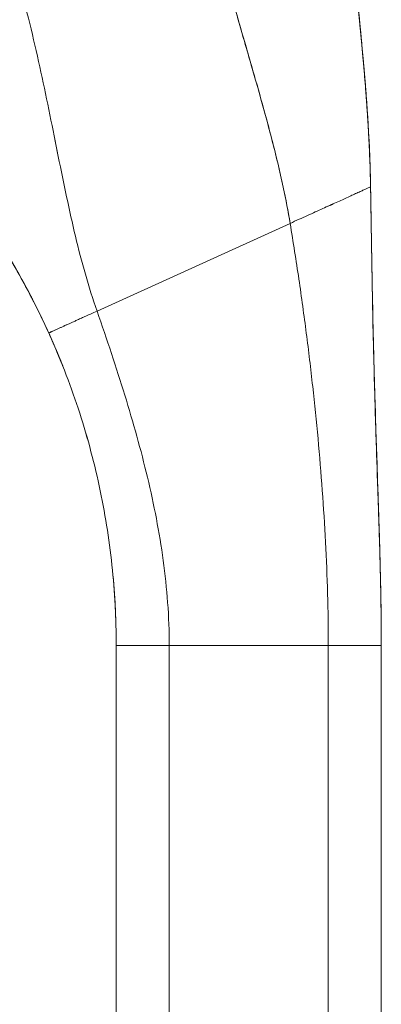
# Model space of a CAD drawing. Header units: inches. Extents: x 16 to 427, y 4 to 276.
# Tile 17 of 111: x 122.517 to 123.323, y 161.859 to 164.051. Entities that reach past the tile are written whole.
import ezdxf

# ---------------------------------------------------------------- set-up
doc = ezdxf.new("R2010")
doc.units = ezdxf.units.IN
doc.header["$LTSCALE"] = 26
doc.header["$MEASUREMENT"] = 0
doc.layers.add('Visible (ANSI)', color=7, linetype='Continuous', lineweight=5)

msp = doc.modelspace()

# ---------------------------------------------------------------- linework, layer by layer
at = {"layer": 'Visible (ANSI)'}
for p, q in [((122.6893, 163.4022), (123.1195, 163.5973)), ((123.1195, 163.5973), (122.6893, 163.4022)), ((122.7321, 161.7314), (122.7321, 162.6575)), ((122.8503, 162.6575), (122.7321, 162.6575)), ((122.8503, 162.6575), (123.2046, 162.6575)), ((122.8503, 162.6575), (122.8503, 161.7314)), ((123.2046, 162.6575), (122.8503, 162.6575)), ((123.2046, 161.7314), (123.2046, 162.6575)), ((123.3227, 162.6575), (123.2046, 162.6575)), ((123.3227, 162.6575), (123.3227, 161.7314))]:
    msp.add_line(p, q, dxfattribs=at)
for points, knots in [([(122.9461, 164.2727), (122.9463, 164.272), (122.9464, 164.2713), (122.9466, 164.2706), (122.9555, 164.2309), (122.9653, 164.1919), (122.9756, 164.1532), (122.9858, 164.1145), (122.9966, 164.0763), (123.0074, 164.0384), (123.0183, 164.0005), (123.0293, 163.9629), (123.04, 163.9255), (123.0507, 163.8882), (123.0611, 163.8511), (123.071, 163.8143), (123.0808, 163.7775), (123.09, 163.741), (123.0982, 163.7048), (123.1064, 163.6686), (123.1136, 163.6327), (123.1195, 163.5973)], [0, 0, 0, 0, 0.002892, 0.002892, 0.002892, 0.169077, 0.169077, 0.169077, 0.335261, 0.335261, 0.335261, 0.501446, 0.501446, 0.501446, 0.667631, 0.667631, 0.667631, 0.833815, 0.833815, 0.833815, 1, 1, 1, 1]), ([(123.1195, 163.5973), (123.1151, 163.624), (123.1099, 163.6508), (123.1041, 163.6779), (123.0983, 163.705), (123.0919, 163.7323), (123.0851, 163.7598), (123.0782, 163.7873), (123.0709, 163.8149), (123.0633, 163.8427), (123.0557, 163.8705), (123.0478, 163.8984), (123.0397, 163.9265), (123.0316, 163.9546), (123.0234, 163.9828), (123.0152, 164.0113), (123.007, 164.0397), (122.9989, 164.0682), (122.9909, 164.097), (122.9828, 164.1258), (122.975, 164.1548), (122.9675, 164.184), (122.96, 164.2133), (122.9528, 164.2428), (122.9461, 164.2727)], [0, 0, 0, 0, 0.125, 0.125, 0.125, 0.25, 0.25, 0.25, 0.375, 0.375, 0.375, 0.5, 0.5, 0.5, 0.625, 0.625, 0.625, 0.75, 0.75, 0.75, 0.875, 0.875, 0.875, 1, 1, 1, 1]), ([(123.2988, 163.6786), (123.2982, 163.7165), (123.2967, 163.7559), (123.2945, 163.7964), (123.2923, 163.8369), (123.2893, 163.8786), (123.2858, 163.9213), (123.2823, 163.9639), (123.2782, 164.0074), (123.2738, 164.0516), (123.2695, 164.0957), (123.2648, 164.1404), (123.2601, 164.1856)], [0, 0, 0, 0, 0.250198, 0.250198, 0.250198, 0.500396, 0.500396, 0.500396, 0.750593, 0.750593, 0.750593, 1, 1, 1, 1]), ([(123.2601, 164.1856), (123.2771, 164.0224), (123.2948, 163.8588), (123.2986, 163.6914), (123.2986, 163.688), (123.2987, 163.6836), (123.2987, 163.6825), (123.2988, 163.681), (123.2988, 163.6805), (123.2988, 163.6797), (123.2988, 163.6795), (123.2988, 163.6791), (123.2988, 163.679), (123.2988, 163.6788), (123.2988, 163.6788), (123.2988, 163.6787)], [0, 0, 0, 0, 1.250402, 1.250402, 1.276292, 1.276292, 1.284105, 1.284105, 1.288011, 1.288011, 1.289964, 1.289964, 1.290941, 1.290941, 1.291234, 1.291234, 1.291234, 1.291234]), ([(123.2601, 164.1856), (123.2633, 164.1548), (123.2665, 164.1241), (123.2696, 164.0938), (123.2733, 164.0568), (123.277, 164.0202), (123.2803, 163.9842), (123.2836, 163.9482), (123.2866, 163.9127), (123.2892, 163.8779), (123.2918, 163.8431), (123.2939, 163.809), (123.2955, 163.7757), (123.2972, 163.7425), (123.2983, 163.7101), (123.2988, 163.6786)], [0, 0, 0, 0, 0.170255, 0.170255, 0.170255, 0.377691, 0.377691, 0.377691, 0.585128, 0.585128, 0.585128, 0.792564, 0.792564, 0.792564, 1, 1, 1, 1]), ([(122.517, 164.1273), (122.5097, 164.12), (122.5021, 164.1125), (122.4945, 164.1049), (122.4865, 164.0969), (122.4785, 164.0888), (122.4705, 164.0808), (122.4681, 164.0784), (122.4657, 164.0761), (122.4633, 164.0737), (122.4573, 164.0676), (122.4513, 164.0616), (122.4453, 164.0557), (122.4366, 164.0469), (122.428, 164.0384), (122.4196, 164.03), (122.4169, 164.0273), (122.4142, 164.0246), (122.4116, 164.0219), (122.4056, 164.0159), (122.3997, 164.01), (122.3938, 164.0042), (122.3852, 163.9956), (122.3768, 163.9872), (122.3687, 163.979), (122.3671, 163.9775), (122.3656, 163.9759), (122.3641, 163.9744), (122.3574, 163.9677), (122.3509, 163.9613), (122.3447, 163.955), (122.3408, 163.9511), (122.337, 163.9473), (122.3333, 163.9436), (122.3295, 163.9399), (122.3259, 163.9362), (122.3224, 163.9327), (122.3188, 163.9291), (122.3153, 163.9256), (122.312, 163.9223), (122.3086, 163.9189), (122.3053, 163.9156), (122.3022, 163.9125), (122.2971, 163.9074), (122.2922, 163.9025), (122.2877, 163.898), (122.2866, 163.8969), (122.2855, 163.8959), (122.2845, 163.8948), (122.2818, 163.8921), (122.2792, 163.8896), (122.2767, 163.8871), (122.2743, 163.8846), (122.2719, 163.8823), (122.2697, 163.88), (122.2675, 163.8778), (122.2654, 163.8757), (122.2634, 163.8738), (122.2627, 163.8731), (122.2621, 163.8725), (122.2615, 163.8719)], [0, 0, 0, 0, 0.070424, 0.070424, 0.070424, 0.144534, 0.144534, 0.144534, 0.166667, 0.166667, 0.166667, 0.223343, 0.223343, 0.223343, 0.306734, 0.306734, 0.306734, 0.333333, 0.333333, 0.333333, 0.393545, 0.393545, 0.393545, 0.482972, 0.482972, 0.482972, 0.5, 0.5, 0.5, 0.574383, 0.574383, 0.574383, 0.620537, 0.620537, 0.620537, 0.666667, 0.666667, 0.666667, 0.713018, 0.713018, 0.713018, 0.759127, 0.759127, 0.759127, 0.833333, 0.833333, 0.833333, 0.850626, 0.850626, 0.850626, 0.895889, 0.895889, 0.895889, 0.940848, 0.940848, 0.940848, 0.985537, 0.985537, 0.985537, 1, 1, 1, 1]), ([(122.2615, 163.8719), (122.2621, 163.8725), (122.2627, 163.8731), (122.2634, 163.8738), (122.2654, 163.8757), (122.2675, 163.8778), (122.2697, 163.88), (122.2719, 163.8823), (122.2743, 163.8846), (122.2767, 163.8871), (122.2792, 163.8896), (122.2818, 163.8921), (122.2845, 163.8948), (122.2855, 163.8959), (122.2866, 163.8969), (122.2877, 163.898), (122.2922, 163.9025), (122.2971, 163.9074), (122.3022, 163.9125), (122.3085, 163.9188), (122.3152, 163.9255), (122.3223, 163.9326), (122.3294, 163.9397), (122.3369, 163.9472), (122.3447, 163.955), (122.3509, 163.9613), (122.3574, 163.9677), (122.3641, 163.9744), (122.3656, 163.9759), (122.3671, 163.9775), (122.3687, 163.979), (122.3768, 163.9872), (122.3852, 163.9956), (122.3938, 164.0042), (122.3997, 164.01), (122.4056, 164.0159), (122.4116, 164.0219), (122.4142, 164.0246), (122.4169, 164.0273), (122.4196, 164.03), (122.428, 164.0384), (122.4366, 164.0469), (122.4453, 164.0557), (122.4512, 164.0616), (122.4572, 164.0676), (122.4633, 164.0736), (122.4657, 164.076), (122.4681, 164.0784), (122.4705, 164.0808), (122.4785, 164.0888), (122.4865, 164.0969), (122.4945, 164.1049), (122.5021, 164.1125), (122.5097, 164.12), (122.517, 164.1273)], [0, 0, 0, 0, 0.014459, 0.014459, 0.014459, 0.059137, 0.059137, 0.059137, 0.104088, 0.104088, 0.104088, 0.149345, 0.149345, 0.149345, 0.166667, 0.166667, 0.166667, 0.24084, 0.24084, 0.24084, 0.33319, 0.33319, 0.33319, 0.425633, 0.425633, 0.425633, 0.5, 0.5, 0.5, 0.517058, 0.517058, 0.517058, 0.606462, 0.606462, 0.606462, 0.666667, 0.666667, 0.666667, 0.693307, 0.693307, 0.693307, 0.776791, 0.776791, 0.776791, 0.833333, 0.833333, 0.833333, 0.855634, 0.855634, 0.855634, 0.929684, 0.929684, 0.929684, 1, 1, 1, 1]), ([(122.6893, 163.4022), (122.6798, 163.4292), (122.6713, 163.4565), (122.6634, 163.4842), (122.6554, 163.5119), (122.6481, 163.5401), (122.6412, 163.5688), (122.6344, 163.5974), (122.6279, 163.6265), (122.6216, 163.6561), (122.6153, 163.6857), (122.6092, 163.7158), (122.603, 163.7462), (122.5969, 163.7767), (122.5907, 163.8077), (122.5844, 163.8389), (122.578, 163.8702), (122.5714, 163.9019), (122.5645, 163.9338), (122.5575, 163.9657), (122.5502, 163.9979), (122.5423, 164.0302), (122.5345, 164.0625), (122.5261, 164.0949), (122.517, 164.1273)], [0, 0, 0, 0, 0.125, 0.125, 0.125, 0.25, 0.25, 0.25, 0.375, 0.375, 0.375, 0.5, 0.5, 0.5, 0.625, 0.625, 0.625, 0.75, 0.75, 0.75, 0.875001, 0.875001, 0.875001, 1, 1, 1, 1]), ([(122.517, 164.1273), (122.5261, 164.0949), (122.5345, 164.0625), (122.5423, 164.0302), (122.5502, 163.9979), (122.5575, 163.9657), (122.5645, 163.9338), (122.5714, 163.9019), (122.578, 163.8703), (122.5844, 163.839), (122.5907, 163.8077), (122.5969, 163.7768), (122.603, 163.7463), (122.6092, 163.7158), (122.6153, 163.6857), (122.6216, 163.6561), (122.6279, 163.6265), (122.6344, 163.5974), (122.6412, 163.5688), (122.6481, 163.5401), (122.6554, 163.5119), (122.6634, 163.4842), (122.6713, 163.4565), (122.6798, 163.4292), (122.6893, 163.4022)], [0, 0, 0, 0, 0.124961, 0.124961, 0.124961, 0.249967, 0.249967, 0.249967, 0.374972, 0.374972, 0.374972, 0.499978, 0.499978, 0.499978, 0.624983, 0.624983, 0.624983, 0.749989, 0.749989, 0.749989, 0.874994, 0.874994, 0.874994, 1, 1, 1, 1]), ([(122.3489, 163.7273), (122.3724, 163.6988), (122.3948, 163.6696), (122.4162, 163.6398), (122.4376, 163.61), (122.458, 163.5795), (122.4773, 163.5484), (122.4967, 163.5173), (122.5151, 163.4855), (122.5325, 163.453), (122.5499, 163.4206), (122.5663, 163.3874), (122.5817, 163.3534)], [0, 0, 0, 0, 0.25, 0.25, 0.25, 0.5, 0.5, 0.5, 0.75, 0.75, 0.75, 1, 1, 1, 1]), ([(122.5817, 163.3534), (122.5712, 163.3766), (122.5602, 163.3995), (122.5487, 163.422), (122.5373, 163.4445), (122.5253, 163.4667), (122.5129, 163.4885), (122.5006, 163.5104), (122.4877, 163.5319), (122.4744, 163.5531), (122.4611, 163.5744), (122.4473, 163.5953), (122.433, 163.6159), (122.4188, 163.6365), (122.4041, 163.6568), (122.3889, 163.6768), (122.3759, 163.6939), (122.3626, 163.7107), (122.3489, 163.7273)], [0, 0, 0, 0, 0.17088, 0.17088, 0.17088, 0.34176, 0.34176, 0.34176, 0.51264, 0.51264, 0.51264, 0.68352, 0.68352, 0.68352, 0.8544, 0.8544, 0.8544, 1, 1, 1, 1]), ([(122.5817, 163.3534), (122.5667, 163.3865), (122.5506, 163.4192), (122.5166, 163.4829), (122.4986, 163.514), (122.4429, 163.604), (122.4026, 163.6609), (122.3592, 163.7147)], [0, 0, 0, 0, 0.276985, 0.276985, 0.55176, 0.55176, 1.089724, 1.089724, 1.089724, 1.089724]), ([(123.2988, 163.6786), (123.2988, 163.6786), (123.2983, 163.6784), (123.2974, 163.678), (123.2965, 163.6776), (123.2951, 163.677), (123.2935, 163.6762), (123.2918, 163.6755), (123.2898, 163.6746), (123.2875, 163.6735), (123.2852, 163.6725), (123.2826, 163.6713), (123.2798, 163.67), (123.2769, 163.6687), (123.2738, 163.6673), (123.2706, 163.6658), (123.2673, 163.6644), (123.2638, 163.6628), (123.2601, 163.6611), (123.2564, 163.6594), (123.2525, 163.6577), (123.2485, 163.6558), (123.2445, 163.654), (123.2402, 163.6521), (123.2359, 163.6501), (123.2315, 163.6481), (123.2269, 163.6461), (123.2222, 163.6439), (123.2175, 163.6418), (123.2127, 163.6396), (123.2077, 163.6373), (123.2027, 163.635), (123.1975, 163.6327), (123.1921, 163.6303), (123.1868, 163.6278), (123.1813, 163.6254), (123.1756, 163.6228), (123.1699, 163.6202), (123.1641, 163.6175), (123.158, 163.6148), (123.152, 163.6121), (123.1458, 163.6093), (123.1394, 163.6064), (123.133, 163.6035), (123.1264, 163.6005), (123.1195, 163.5973)], [0, 0, 0, 0, 0.066667, 0.066667, 0.066667, 0.133333, 0.133333, 0.133333, 0.2, 0.2, 0.2, 0.266667, 0.266667, 0.266667, 0.333333, 0.333333, 0.333333, 0.4, 0.4, 0.4, 0.466667, 0.466667, 0.466667, 0.533333, 0.533333, 0.533333, 0.6, 0.6, 0.6, 0.666667, 0.666667, 0.666667, 0.733333, 0.733333, 0.733333, 0.8, 0.8, 0.8, 0.866667, 0.866667, 0.866667, 0.933333, 0.933333, 0.933333, 1, 1, 1, 1]), ([(123.3227, 162.6575), (123.3227, 162.6986), (123.3222, 162.7393), (123.3214, 162.7799), (123.3206, 162.8204), (123.3195, 162.8608), (123.3183, 162.9011), (123.3171, 162.9414), (123.3157, 162.9818), (123.3143, 163.0223), (123.3129, 163.0628), (123.3116, 163.1035), (123.3102, 163.1447), (123.3089, 163.1859), (123.3077, 163.2275), (123.3066, 163.2699), (123.3055, 163.3122), (123.3044, 163.3553), (123.3035, 163.3994), (123.3026, 163.4435), (123.3019, 163.4886), (123.3011, 163.535), (123.3003, 163.5815), (123.2996, 163.6292), (123.2988, 163.6786)], [0, 0, 0, 0, 0.125, 0.125, 0.125, 0.25, 0.25, 0.25, 0.375, 0.375, 0.375, 0.5, 0.5, 0.5, 0.625, 0.625, 0.625, 0.75, 0.75, 0.75, 0.875, 0.875, 0.875, 1, 1, 1, 1]), ([(123.2988, 163.6786), (123.2988, 163.6784), (123.2988, 163.6781), (123.2988, 163.6773), (123.2988, 163.6768), (123.2989, 163.6747), (123.2989, 163.6732), (123.2991, 163.6634), (123.2992, 163.6552), (123.2995, 163.636), (123.2997, 163.6251), (123.3003, 163.5849), (123.3008, 163.5557), (123.3026, 163.4486), (123.3041, 163.3707), (123.3087, 163.1893), (123.3123, 163.0857), (123.3185, 162.9004), (123.321, 162.8189), (123.3223, 162.7221), (123.3225, 162.7068), (123.3226, 162.6856), (123.3227, 162.6799), (123.3227, 162.6698), (123.3227, 162.6654), (123.3227, 162.6606), (123.3227, 162.66), (123.3227, 162.6593), (123.3227, 162.659), (123.3227, 162.6586), (123.3227, 162.6585), (123.3227, 162.6582), (123.3227, 162.6581), (123.3227, 162.6579), (123.3227, 162.6579), (123.3227, 162.6578), (123.3227, 162.6578), (123.3227, 162.6578), (123.3227, 162.6578), (123.3227, 162.6577), (123.3227, 162.6577), (123.3227, 162.6576), (123.3227, 162.6576), (123.3227, 162.6571), (123.3227, 162.6575), (123.3227, 162.6575), (123.3227, 162.6575), (123.3227, 162.6575), (123.3227, 162.6575), (123.3227, 162.6575), (123.3227, 162.6575), (123.3227, 162.6575), (123.3227, 162.6575), (123.3227, 162.6575), (123.3227, 162.6575), (123.3227, 162.6575)], [0, 0, 0, 0, 0.001983, 0.001983, 0.005949, 0.005949, 0.017692, 0.017692, 0.080322, 0.080322, 0.16383, 0.16383, 0.386519, 0.386519, 0.980481, 0.980481, 1.772875, 1.772875, 2.408139, 2.408139, 2.527142, 2.527142, 2.571762, 2.571762, 2.605227, 2.605227, 2.609193, 2.609193, 2.611176, 2.611176, 2.612168, 2.612168, 2.613163, 2.613163, 2.613413, 2.613413, 2.613665, 2.613665, 2.613727, 2.613727, 2.614236, 2.614236, 2.616246, 2.616246, 2.679791, 2.679791, 2.714584, 2.714584, 2.746313, 2.746313, 2.746809, 2.746809, 2.747057, 2.747057, 2.747064, 2.747064, 2.747064, 2.747064]), ([(123.2988, 163.6786), (123.2996, 163.6292), (123.3003, 163.5815), (123.3011, 163.535), (123.3019, 163.4886), (123.3026, 163.4435), (123.3035, 163.3994), (123.3044, 163.3553), (123.3055, 163.3122), (123.3066, 163.2699), (123.3077, 163.2275), (123.3089, 163.1859), (123.3102, 163.1447), (123.3116, 163.1035), (123.3129, 163.0628), (123.3143, 163.0223), (123.3157, 162.9818), (123.3171, 162.9414), (123.3183, 162.9011), (123.3195, 162.8608), (123.3206, 162.8204), (123.3214, 162.7799), (123.3222, 162.7393), (123.3227, 162.6986), (123.3227, 162.6575)], [0, 0, 0, 0, 0.125, 0.125, 0.125, 0.25, 0.25, 0.25, 0.375, 0.375, 0.375, 0.5, 0.5, 0.5, 0.625, 0.625, 0.625, 0.75, 0.75, 0.75, 0.875, 0.875, 0.875, 1, 1, 1, 1]), ([(123.2046, 162.6575), (123.2046, 162.6962), (123.204, 162.7347), (123.203, 162.7731), (123.2019, 162.8115), (123.2004, 162.8498), (123.1984, 162.8881), (123.1964, 162.9263), (123.194, 162.9646), (123.1912, 163.0029), (123.1884, 163.0412), (123.1852, 163.0797), (123.1817, 163.1182), (123.1781, 163.1568), (123.1741, 163.1956), (123.1698, 163.2346), (123.1655, 163.2737), (123.1607, 163.3131), (123.1556, 163.3528), (123.1505, 163.3926), (123.145, 163.4328), (123.139, 163.4735), (123.133, 163.5142), (123.1265, 163.5554), (123.1195, 163.5973)], [0, 0, 0, 0, 0.125, 0.125, 0.125, 0.25, 0.25, 0.25, 0.375, 0.375, 0.375, 0.5, 0.5, 0.5, 0.625, 0.625, 0.625, 0.75, 0.75, 0.75, 0.875, 0.875, 0.875, 1, 1, 1, 1]), ([(123.1195, 163.5973), (123.1265, 163.5554), (123.133, 163.5142), (123.139, 163.4735), (123.145, 163.4328), (123.1505, 163.3926), (123.1556, 163.3528), (123.1607, 163.3131), (123.1655, 163.2737), (123.1698, 163.2346), (123.1741, 163.1956), (123.1781, 163.1568), (123.1817, 163.1182), (123.1852, 163.0797), (123.1884, 163.0412), (123.1912, 163.0029), (123.194, 162.9646), (123.1964, 162.9263), (123.1984, 162.8881), (123.2004, 162.8498), (123.2019, 162.8115), (123.203, 162.7731), (123.204, 162.7347), (123.2046, 162.6962), (123.2046, 162.6575)], [0, 0, 0, 0, 0.125, 0.125, 0.125, 0.25, 0.25, 0.25, 0.375, 0.375, 0.375, 0.5, 0.5, 0.5, 0.625, 0.625, 0.625, 0.75, 0.75, 0.75, 0.875, 0.875, 0.875, 1, 1, 1, 1]), ([(122.5817, 163.3534), (122.5817, 163.3534), (122.5825, 163.3538), (122.5845, 163.3547), (122.5865, 163.3556), (122.5887, 163.3566), (122.5911, 163.3577), (122.5937, 163.3589), (122.5965, 163.3601), (122.5993, 163.3614), (122.6021, 163.3627), (122.605, 163.364), (122.6088, 163.3657), (122.6136, 163.3679), (122.6194, 163.3705), (122.6253, 163.3732), (122.6316, 163.3761), (122.6384, 163.3791), (122.646, 163.3826), (122.6545, 163.3865), (122.6644, 163.3909), (122.6758, 163.3961), (122.6846, 163.4001), (122.6893, 163.4022)], [0, 0, 0, 0, 0.0625, 0.09375, 0.125, 0.15625, 0.1875, 0.21875, 0.25, 0.28125, 0.3125, 0.34375, 0.375, 0.4375, 0.5, 0.5625, 0.625, 0.6875, 0.75, 0.8125, 0.875, 0.9375, 1, 1, 1, 1]), ([(122.6893, 163.4022), (122.6846, 163.4001), (122.6802, 163.3981), (122.6761, 163.3962), (122.672, 163.3944), (122.6682, 163.3927), (122.6647, 163.391), (122.6611, 163.3894), (122.6578, 163.3879), (122.6547, 163.3866), (122.6517, 163.3852), (122.6488, 163.3839), (122.6461, 163.3826), (122.6434, 163.3814), (122.6409, 163.3803), (122.6385, 163.3792), (122.6361, 163.3781), (122.6339, 163.3771), (122.6317, 163.3761), (122.6295, 163.3751), (122.6274, 163.3742), (122.6254, 163.3732), (122.6233, 163.3723), (122.6214, 163.3714), (122.6194, 163.3705), (122.6174, 163.3696), (122.6155, 163.3688), (122.6136, 163.3679), (122.6117, 163.367), (122.6097, 163.3661), (122.6078, 163.3653), (122.6069, 163.3648), (122.6059, 163.3644), (122.605, 163.364), (122.604, 163.3635), (122.603, 163.3631), (122.6021, 163.3627), (122.6012, 163.3622), (122.6002, 163.3618), (122.5993, 163.3614), (122.5983, 163.361), (122.5974, 163.3605), (122.5965, 163.3601), (122.5956, 163.3597), (122.5947, 163.3593), (122.5938, 163.3589), (122.5929, 163.3585), (122.592, 163.3581), (122.5912, 163.3577), (122.5903, 163.3573), (122.5895, 163.357), (122.5887, 163.3566), (122.5879, 163.3563), (122.5872, 163.3559), (122.5865, 163.3556), (122.5858, 163.3553), (122.5852, 163.355), (122.5846, 163.3547), (122.584, 163.3545), (122.5835, 163.3542), (122.5831, 163.354), (122.5822, 163.3537), (122.5817, 163.3534), (122.5817, 163.3534)], [0, 0, 0, 0, 0.0625, 0.0625, 0.0625, 0.125, 0.125, 0.125, 0.1875, 0.1875, 0.1875, 0.25, 0.25, 0.25, 0.3125, 0.3125, 0.3125, 0.375, 0.375, 0.375, 0.4375, 0.4375, 0.4375, 0.5, 0.5, 0.5, 0.5625, 0.5625, 0.5625, 0.625, 0.625, 0.625, 0.65625, 0.65625, 0.65625, 0.6875, 0.6875, 0.6875, 0.71875, 0.71875, 0.71875, 0.75, 0.75, 0.75, 0.78125, 0.78125, 0.78125, 0.8125, 0.8125, 0.8125, 0.84375, 0.84375, 0.84375, 0.875, 0.875, 0.875, 0.90625, 0.90625, 0.90625, 0.9375, 0.9375, 0.9375, 1, 1, 1, 1]), ([(122.6893, 163.4022), (122.7004, 163.3703), (122.7112, 163.3389), (122.7215, 163.3077), (122.7318, 163.2766), (122.7417, 163.2458), (122.7511, 163.2151), (122.7606, 163.1845), (122.7696, 163.154), (122.778, 163.1235), (122.7865, 163.093), (122.7944, 163.0626), (122.8017, 163.0321), (122.809, 163.0015), (122.8156, 162.9709), (122.8215, 162.9402), (122.8274, 162.9094), (122.8326, 162.8785), (122.8368, 162.8473), (122.8411, 162.8161), (122.8444, 162.7848), (122.8467, 162.7531), (122.849, 162.7215), (122.8503, 162.6896), (122.8503, 162.6575)], [0, 0, 0, 0, 0.125, 0.125, 0.125, 0.25, 0.25, 0.25, 0.375, 0.375, 0.375, 0.5, 0.5, 0.5, 0.625, 0.625, 0.625, 0.75, 0.75, 0.75, 0.875, 0.875, 0.875, 1, 1, 1, 1]), ([(122.8503, 162.6575), (122.8503, 162.6896), (122.849, 162.7215), (122.8467, 162.7531), (122.8444, 162.7848), (122.8411, 162.8161), (122.8368, 162.8473), (122.8326, 162.8785), (122.8274, 162.9094), (122.8215, 162.9402), (122.8156, 162.9709), (122.809, 163.0015), (122.8017, 163.0321), (122.7944, 163.0626), (122.7865, 163.093), (122.778, 163.1235), (122.7696, 163.154), (122.7606, 163.1845), (122.7511, 163.2151), (122.7417, 163.2458), (122.7318, 163.2766), (122.7215, 163.3077), (122.7112, 163.3389), (122.7004, 163.3703), (122.6893, 163.4022)], [0, 0, 0, 0, 0.125, 0.125, 0.125, 0.25, 0.25, 0.25, 0.375, 0.375, 0.375, 0.5, 0.5, 0.5, 0.625, 0.625, 0.625, 0.75, 0.75, 0.75, 0.875, 0.875, 0.875, 1, 1, 1, 1]), ([(123.3227, 162.6575), (123.3227, 162.6575), (123.3227, 162.6575), (123.3227, 162.6575), (123.3227, 162.6575), (123.3227, 162.6575), (123.3227, 162.6575), (123.3227, 162.6575), (123.3227, 162.6575), (123.3227, 162.6575), (123.3227, 162.6575), (123.3227, 162.6575), (123.3227, 162.6575), (123.3227, 162.6575), (123.3227, 162.6575), (123.3227, 162.6575), (123.3227, 162.6575), (123.3227, 162.6575), (123.3227, 162.6575), (123.3227, 162.6575), (123.3227, 162.6575), (123.3227, 162.6575), (123.3227, 162.6575), (123.3227, 162.6577), (123.3227, 162.6578), (123.3227, 162.6581), (123.3227, 162.6582), (123.3227, 162.6593), (123.3227, 162.6603), (123.3227, 162.6632), (123.3227, 162.6651), (123.3227, 162.6846), (123.3225, 162.7022), (123.3221, 162.7431), (123.3217, 162.7665), (123.3199, 162.8522), (123.318, 162.9145), (123.3112, 163.1186), (123.3064, 163.2605), (123.3035, 163.4023)], [0.667834, 0.667834, 0.667834, 0.667834, 0.667839, 0.667839, 0.667897, 0.667897, 0.668361, 0.668361, 0.668419, 0.668419, 0.670275, 0.670275, 0.671203, 0.671203, 0.672131, 0.672131, 0.673059, 0.673059, 0.680484, 0.680484, 0.695334, 0.695334, 0.699094, 0.699094, 0.700243, 0.700243, 0.701172, 0.701172, 0.708597, 0.708597, 0.723446, 0.723446, 0.85709, 0.85709, 1.035282, 1.035282, 1.510462, 1.510462, 2.591597, 2.591597, 2.591597, 2.591597]), ([(122.7321, 162.6575), (122.7321, 162.6875), (122.7313, 162.7175), (122.7298, 162.7473), (122.7282, 162.7772), (122.7258, 162.807), (122.7226, 162.8367), (122.7194, 162.8663), (122.7155, 162.8959), (122.7107, 162.9253), (122.706, 162.9547), (122.7005, 162.984), (122.6942, 163.0131), (122.6879, 163.0422), (122.6808, 163.0712), (122.673, 163.1), (122.6652, 163.1288), (122.6566, 163.1574), (122.6472, 163.1857), (122.6378, 163.2141), (122.6277, 163.2423), (122.6168, 163.2703), (122.6058, 163.2982), (122.5942, 163.326), (122.5817, 163.3534)], [0, 0, 0, 0, 0.125, 0.125, 0.125, 0.25, 0.25, 0.25, 0.375, 0.375, 0.375, 0.5, 0.5, 0.5, 0.625, 0.625, 0.625, 0.75, 0.75, 0.75, 0.875, 0.875, 0.875, 1, 1, 1, 1]), ([(122.5817, 163.3534), (122.6066, 163.2985), (122.6284, 163.2425), (122.6472, 163.1857), (122.6659, 163.129), (122.6816, 163.0714), (122.6942, 163.0131), (122.7068, 162.9549), (122.7162, 162.896), (122.7226, 162.8367), (122.7289, 162.7773), (122.7321, 162.7175), (122.7321, 162.6575)], [0, 0, 0, 0, 0.25, 0.25, 0.25, 0.5, 0.5, 0.5, 0.75, 0.75, 0.75, 1, 1, 1, 1]), ([(122.732, 162.6763), (122.7318, 162.6979), (122.7311, 162.7204), (122.7286, 162.7703), (122.7265, 162.7981), (122.7237, 162.8258)], [0, 0, 0, 0, 0.1715308, 0.1715308, 0.3853526, 0.3853526, 0.3853526, 0.3853526]), ([(122.8503, 162.6575), (122.8458, 162.6575), (122.8416, 162.6575), (122.8375, 162.6575), (122.8335, 162.6575), (122.8296, 162.6575), (122.8259, 162.6575), (122.8222, 162.6575), (122.8187, 162.6575), (122.8153, 162.6575), (122.8119, 162.6575), (122.8087, 162.6575), (122.8056, 162.6575), (122.8025, 162.6575), (122.7995, 162.6575), (122.7966, 162.6575), (122.7936, 162.6575), (122.7908, 162.6575), (122.7881, 162.6575), (122.7854, 162.6575), (122.7827, 162.6575), (122.7801, 162.6575), (122.7776, 162.6575), (122.775, 162.6575), (122.7726, 162.6575), (122.7701, 162.6575), (122.7677, 162.6575), (122.7654, 162.6575), (122.763, 162.6575), (122.7607, 162.6575), (122.7585, 162.6575), (122.7574, 162.6575), (122.7563, 162.6575), (122.7552, 162.6575), (122.7541, 162.6575), (122.753, 162.6575), (122.752, 162.6575), (122.7509, 162.6575), (122.7499, 162.6575), (122.7489, 162.6575), (122.7479, 162.6575), (122.7469, 162.6575), (122.746, 162.6575), (122.745, 162.6575), (122.7441, 162.6575), (122.7432, 162.6575), (122.7423, 162.6575), (122.7415, 162.6575), (122.7407, 162.6575), (122.7398, 162.6575), (122.7391, 162.6575), (122.7383, 162.6575), (122.7376, 162.6575), (122.7369, 162.6575), (122.7363, 162.6575), (122.7357, 162.6575), (122.7351, 162.6575), (122.7346, 162.6575), (122.7341, 162.6575), (122.7336, 162.6575), (122.7333, 162.6575), (122.7326, 162.6575), (122.7321, 162.6575), (122.7321, 162.6575)], [0, 0, 0, 0, 0.0625, 0.0625, 0.0625, 0.125, 0.125, 0.125, 0.1875, 0.1875, 0.1875, 0.25, 0.25, 0.25, 0.3125, 0.3125, 0.3125, 0.375, 0.375, 0.375, 0.4375, 0.4375, 0.4375, 0.5, 0.5, 0.5, 0.5625, 0.5625, 0.5625, 0.625, 0.625, 0.625, 0.65625, 0.65625, 0.65625, 0.6875, 0.6875, 0.6875, 0.71875, 0.71875, 0.71875, 0.75, 0.75, 0.75, 0.78125, 0.78125, 0.78125, 0.8125, 0.8125, 0.8125, 0.84375, 0.84375, 0.84375, 0.875, 0.875, 0.875, 0.90625, 0.90625, 0.90625, 0.9375, 0.9375, 0.9375, 1, 1, 1, 1]), ([(123.3227, 162.6575), (123.3227, 162.6575), (123.3222, 162.6575), (123.3213, 162.6575), (123.3204, 162.6575), (123.3192, 162.6575), (123.3177, 162.6575), (123.3163, 162.6575), (123.3146, 162.6575), (123.3127, 162.6575), (123.3109, 162.6575), (123.3089, 162.6575), (123.3068, 162.6575), (123.3047, 162.6575), (123.3025, 162.6575), (123.3002, 162.6575), (123.298, 162.6575), (123.2957, 162.6575), (123.2933, 162.6575), (123.291, 162.6575), (123.2886, 162.6575), (123.2861, 162.6575), (123.2836, 162.6575), (123.2811, 162.6575), (123.2786, 162.6575), (123.276, 162.6575), (123.2734, 162.6575), (123.2706, 162.6575), (123.2679, 162.6575), (123.2651, 162.6575), (123.2622, 162.6575), (123.2592, 162.6575), (123.2562, 162.6575), (123.253, 162.6575), (123.2497, 162.6575), (123.2464, 162.6575), (123.2428, 162.6575), (123.2393, 162.6575), (123.2355, 162.6575), (123.2315, 162.6575), (123.2276, 162.6575), (123.2233, 162.6575), (123.2189, 162.6575), (123.2144, 162.6575), (123.2096, 162.6575), (123.2046, 162.6575)], [0, 0, 0, 0, 0.066667, 0.066667, 0.066667, 0.133333, 0.133333, 0.133333, 0.2, 0.2, 0.2, 0.266667, 0.266667, 0.266667, 0.333333, 0.333333, 0.333333, 0.4, 0.4, 0.4, 0.466667, 0.466667, 0.466667, 0.533333, 0.533333, 0.533333, 0.6, 0.6, 0.6, 0.666667, 0.666667, 0.666667, 0.733333, 0.733333, 0.733333, 0.8, 0.8, 0.8, 0.866667, 0.866667, 0.866667, 0.933333, 0.933333, 0.933333, 1, 1, 1, 1])]:
    msp.add_open_spline(points, degree=3, knots=knots, dxfattribs=at)
for points in [[(123.2968, 163.748), (123.2909, 163.8941), (123.2751, 164.0403), (123.26, 164.1858)], [(123.1195, 163.5973), (123.1264, 163.6005), (123.1396, 163.6065), (123.1582, 163.6149), (123.1758, 163.6229), (123.1923, 163.6303), (123.2078, 163.6374), (123.2224, 163.644), (123.236, 163.6502), (123.2487, 163.6559), (123.2603, 163.6612), (123.2708, 163.6659), (123.28, 163.6701), (123.2878, 163.6736), (123.2938, 163.6764), (123.2978, 163.6782), (123.2988, 163.6786), (123.2988, 163.6786)], [(123.2988, 163.6786), (123.2988, 163.6786), (123.2988, 163.6786), (123.2988, 163.6786)], [(122.6128, 163.2803), (122.6024, 163.3065), (122.592, 163.3308), (122.5817, 163.3534)], [(122.6128, 163.2803), (122.603, 163.3049), (122.5926, 163.3293), (122.5817, 163.3534)], [(122.7292, 162.7578), (122.7289, 162.7622), (122.7286, 162.7667), (122.7283, 162.7715)], [(123.3227, 162.6575), (123.3227, 162.6572), (123.3227, 162.6575), (123.3227, 162.6575)]]:
    msp.add_open_spline(points, degree=3, dxfattribs=at)

doc.saveas('drawing.dxf')
